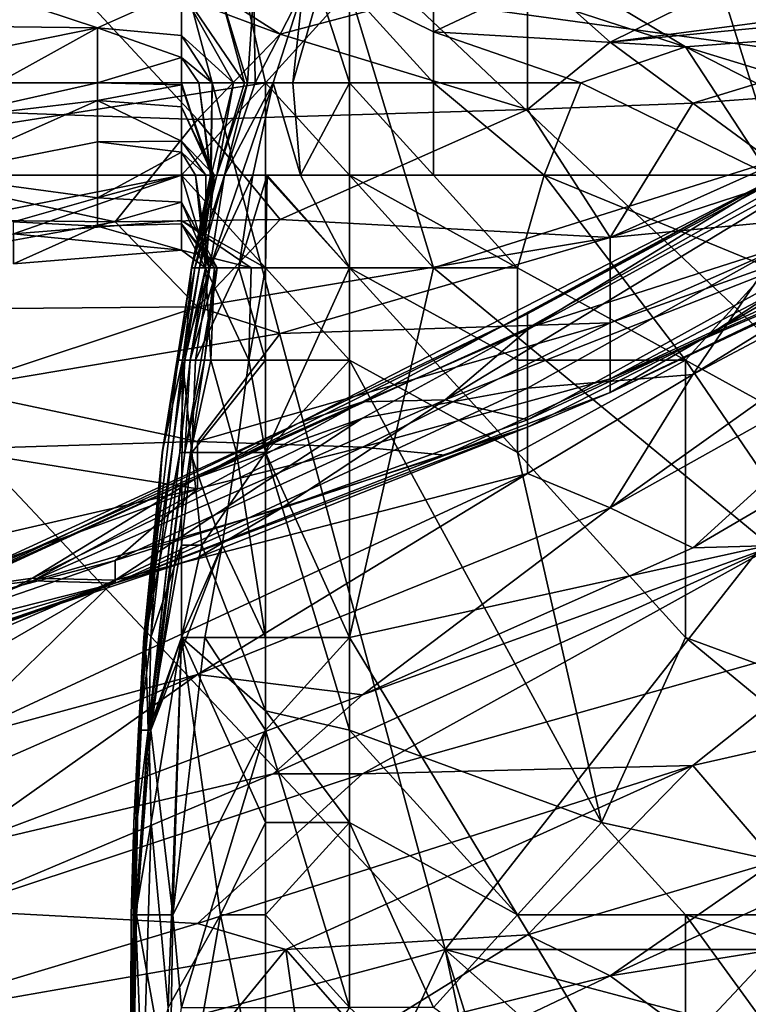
# Model space of a CAD drawing. Extents: x -0.375 to 0.375, y -0.309 to 0.309.
# Tile 192 of 226: x 0.216 to 0.235, y 0.139 to 0.164. Entities that reach past the tile are written whole.
import ezdxf

# ---------------------------------------------------------------- set-up
doc = ezdxf.new("R2010")
doc.units = 0

msp = doc.modelspace()

# ---------------------------------------------------------------- linework, layer by layer
for points in [[(0.224805, 0.165137, 0.449693), (0.241937, 0.162778, 0.449744), (0.233371, 0.181647, 0.449787)], [(0.241937, 0.162778, 0.449744), (0.244079, 0.179288, 0.449773), (0.233371, 0.181647, 0.449787)], [(0.218824, 0.171998, 0.444634), (0.231451, 0.174235, 0.444714), (0.237765, 0.154098, 0.444665)], [(0.241974, 0.163048, 0.444772), (0.231451, 0.174235, 0.444714), (0.244079, 0.174235, 0.44483)], [(0.237765, 0.154098, 0.444665), (0.231451, 0.174235, 0.444714), (0.241974, 0.163048, 0.444772)], [(0.205531, 0.162778, 0.449816), (0.220522, 0.172213, 0.449794), (0.201248, 0.169854, 0.449859)], [(0.222663, 0.162778, 0.44962), (0.220522, 0.172213, 0.449794), (0.205531, 0.162778, 0.449816)], [(0.222663, 0.162778, 0.44962), (0.224805, 0.165137, 0.449693), (0.220522, 0.172213, 0.449794)], [(0.206196, 0.163048, 0.444555), (0.176731, 0.167523, 0.444619), (0.218824, 0.171998, 0.444634)], [(0.227242, 0.140673, 0.44456), (0.206196, 0.163048, 0.444555), (0.218824, 0.171998, 0.444634)], [(0.227242, 0.140673, 0.44456), (0.218824, 0.171998, 0.444634), (0.237765, 0.154098, 0.444665)], [(0.216719, 0.168043, 0.727206), (0.216719, 0.166375, 0.721399), (0.223033, 0.164021, 0.713656)], [(0.223033, 0.164021, 0.713656), (0.229347, 0.165693, 0.719463), (0.216719, 0.168043, 0.727206)], [(0.224805, 0.165137, 0.335953), (0.226946, 0.166773, 0.327681), (0.226946, 0.164075, 0.335434)], [(0.226946, 0.166773, 0.327681), (0.229088, 0.165086, 0.331558), (0.226946, 0.164075, 0.335434)], [(0.204091, 0.162439, 0.717528), (0.216719, 0.166375, 0.721399), (0.204091, 0.166047, 0.72527)], [(0.220928, 0.161843, 0.709785), (0.216719, 0.166375, 0.721399), (0.204091, 0.162439, 0.717528)], [(0.216719, 0.166375, 0.721399), (0.220928, 0.161843, 0.709785), (0.223033, 0.164021, 0.713656)], [(0.237654, 0.165307, 0.323805), (0.237654, 0.164018, 0.327681), (0.229088, 0.166271, 0.327681)], [(0.229088, 0.166271, 0.327681), (0.237654, 0.164018, 0.327681), (0.233371, 0.163699, 0.331558)], [(0.229088, 0.166271, 0.327681), (0.233371, 0.163699, 0.331558), (0.229088, 0.165086, 0.331558)], [(0.229347, 0.165693, 0.719463), (0.231451, 0.163814, 0.711721), (0.235661, 0.165897, 0.719463)], [(0.231451, 0.163814, 0.711721), (0.23987, 0.164928, 0.713656), (0.235661, 0.165897, 0.719463)], [(0.229347, 0.165693, 0.719463), (0.223033, 0.164021, 0.713656), (0.229347, 0.162094, 0.705914)], [(0.229347, 0.162094, 0.705914), (0.231451, 0.163814, 0.711721), (0.229347, 0.165693, 0.719463)], [(0.216238, 0.164895, 0.366445), (0.220522, 0.165141, 0.366445), (0.21838, 0.164183, 0.378074)], [(0.21838, 0.164183, 0.378074), (0.220522, 0.165141, 0.366445), (0.220522, 0.163984, 0.38195)], [(0.222126, 0.162778, 0.366445), (0.221846, 0.162778, 0.378074), (0.220522, 0.165141, 0.366445)], [(0.220522, 0.165141, 0.366445), (0.221846, 0.162778, 0.378074), (0.220522, 0.163984, 0.38195)], [(0.221486, 0.165137, 0.362569), (0.222126, 0.162778, 0.366445), (0.220522, 0.165141, 0.366445)], [(0.222198, 0.162778, 0.362569), (0.222126, 0.162778, 0.366445), (0.221486, 0.165137, 0.362569)], [(0.222366, 0.165137, 0.358692), (0.222198, 0.162778, 0.362569), (0.221486, 0.165137, 0.362569)], [(0.222366, 0.165137, 0.358692), (0.222397, 0.162778, 0.354816), (0.222198, 0.162778, 0.362569)], [(0.222397, 0.162778, 0.354816), (0.222366, 0.165137, 0.358692), (0.223614, 0.165137, 0.343187)], [(0.222397, 0.162778, 0.354816), (0.223614, 0.165137, 0.343187), (0.222854, 0.162778, 0.347063)], [(0.224805, 0.16042, 0.449398), (0.224805, 0.165137, 0.449693), (0.222663, 0.162778, 0.44962)], [(0.223359, 0.162778, 0.343187), (0.222854, 0.162778, 0.347063), (0.223614, 0.165137, 0.343187)], [(0.224037, 0.165137, 0.33931), (0.223359, 0.162778, 0.343187), (0.223614, 0.165137, 0.343187)], [(0.224805, 0.162778, 0.339152), (0.223359, 0.162778, 0.343187), (0.224037, 0.165137, 0.33931)], [(0.224037, 0.165137, 0.33931), (0.224805, 0.165137, 0.335953), (0.224805, 0.162778, 0.339152)], [(0.226946, 0.162778, 0.33753), (0.224805, 0.162778, 0.339152), (0.224805, 0.165137, 0.335953)], [(0.226946, 0.164075, 0.335434), (0.226946, 0.162778, 0.33753), (0.224805, 0.165137, 0.335953)], [(0.226946, 0.158061, 0.449493), (0.241937, 0.162778, 0.449744), (0.224805, 0.165137, 0.449693)], [(0.226946, 0.158061, 0.449493), (0.224805, 0.165137, 0.449693), (0.224805, 0.16042, 0.449398)], [(0.226946, 0.164075, 0.335434), (0.229088, 0.165086, 0.331558), (0.233371, 0.163699, 0.331558)], [(0.211955, 0.164254, 0.370321), (0.216238, 0.164895, 0.366445), (0.21838, 0.164183, 0.378074)], [(0.231451, 0.163814, 0.711721), (0.241974, 0.164828, 0.711721), (0.23987, 0.164928, 0.713656)], [(0.233556, 0.162257, 0.703978), (0.241974, 0.164828, 0.711721), (0.231451, 0.163814, 0.711721)], [(0.233556, 0.162257, 0.703978), (0.237765, 0.162563, 0.702042), (0.241974, 0.164828, 0.711721)], [(0.211955, 0.164254, 0.370321), (0.21838, 0.164183, 0.378074), (0.209814, 0.162441, 0.389703)], [(0.214097, 0.161816, 0.401332), (0.209814, 0.162441, 0.389703), (0.21838, 0.164183, 0.378074)], [(0.214097, 0.161816, 0.401332), (0.21838, 0.164183, 0.378074), (0.21838, 0.162778, 0.395759)], [(0.21838, 0.164183, 0.378074), (0.220522, 0.163422, 0.389703), (0.21838, 0.162778, 0.395759)], [(0.21838, 0.164183, 0.378074), (0.220522, 0.163984, 0.38195), (0.220522, 0.163422, 0.389703)], [(0.229347, 0.162094, 0.705914), (0.223033, 0.164021, 0.713656), (0.220928, 0.161843, 0.709785)], [(0.226946, 0.164075, 0.335434), (0.230705, 0.162778, 0.335434), (0.226946, 0.162778, 0.33753)], [(0.230705, 0.162778, 0.335434), (0.226946, 0.164075, 0.335434), (0.233371, 0.163699, 0.331558)], [(0.237654, 0.164018, 0.327681), (0.244079, 0.16042, 0.3319), (0.233371, 0.163699, 0.331558)], [(0.220522, 0.163984, 0.38195), (0.221304, 0.162778, 0.389703), (0.220522, 0.163422, 0.389703)], [(0.221846, 0.162778, 0.378074), (0.221304, 0.162778, 0.389703), (0.220522, 0.163984, 0.38195)], [(0.233556, 0.162257, 0.703978), (0.231451, 0.163814, 0.711721), (0.229347, 0.162094, 0.705914)], [(0.241974, 0.163662, 0.611066), (0.229347, 0.156522, 0.60913), (0.235772, 0.158573, 0.593644)], [(0.229347, 0.156883, 0.614937), (0.241974, 0.163662, 0.611066), (0.235661, 0.160344, 0.62268)], [(0.229347, 0.156522, 0.60913), (0.241974, 0.163662, 0.611066), (0.229347, 0.156883, 0.614937)], [(0.233371, 0.163699, 0.331558), (0.235512, 0.16042, 0.336185), (0.230705, 0.162778, 0.335434)], [(0.233371, 0.163699, 0.331558), (0.244079, 0.158203, 0.335434), (0.235512, 0.16042, 0.336185)], [(0.233371, 0.163699, 0.331558), (0.244079, 0.16042, 0.3319), (0.244079, 0.158203, 0.335434)], [(0.21838, 0.162778, 0.395759), (0.220522, 0.163422, 0.389703), (0.220522, 0.162778, 0.39724)], [(0.220522, 0.163422, 0.389703), (0.220962, 0.162778, 0.39358), (0.220522, 0.162778, 0.39724)], [(0.221304, 0.162778, 0.389703), (0.220962, 0.162778, 0.39358), (0.220522, 0.163422, 0.389703)], [(0.201987, 0.133961, 0.444555), (0.206196, 0.163048, 0.444555), (0.227242, 0.140673, 0.44456)], [(0.207672, 0.16042, 0.44941), (0.222663, 0.162778, 0.44962), (0.205531, 0.162778, 0.449816)], [(0.207672, 0.16042, 0.44941), (0.220522, 0.16042, 0.449054), (0.222663, 0.162778, 0.44962)], [(0.214097, 0.161816, 0.401332), (0.21838, 0.162778, 0.395759), (0.21838, 0.162327, 0.401332)], [(0.220522, 0.162778, 0.39724), (0.220522, 0.162725, 0.397456), (0.21838, 0.162778, 0.395759)], [(0.220522, 0.162725, 0.397456), (0.21838, 0.162327, 0.401332), (0.21838, 0.162778, 0.395759)], [(0.220522, 0.16042, 0.449054), (0.222663, 0.16042, 0.449057), (0.222663, 0.162778, 0.44962)], [(0.220522, 0.162778, 0.39724), (0.220962, 0.162778, 0.39358), (0.221274, 0.16042, 0.397456)], [(0.220522, 0.162778, 0.39724), (0.221274, 0.16042, 0.397456), (0.220522, 0.162725, 0.397456)], [(0.220962, 0.162778, 0.39358), (0.221258, 0.16042, 0.39358), (0.221274, 0.16042, 0.397456)], [(0.221304, 0.162778, 0.389703), (0.221258, 0.16042, 0.39358), (0.220962, 0.162778, 0.39358)], [(0.221244, 0.158061, 0.350939), (0.221612, 0.16042, 0.354816), (0.222854, 0.162778, 0.347063)], [(0.222854, 0.162778, 0.347063), (0.222337, 0.16042, 0.347063), (0.221244, 0.158061, 0.350939)], [(0.221278, 0.16042, 0.38195), (0.221258, 0.16042, 0.39358), (0.221304, 0.162778, 0.389703)], [(0.221846, 0.162778, 0.378074), (0.221278, 0.16042, 0.38195), (0.221304, 0.162778, 0.389703)], [(0.221418, 0.16042, 0.370321), (0.221278, 0.16042, 0.38195), (0.221846, 0.162778, 0.378074)], [(0.222126, 0.162778, 0.366445), (0.221418, 0.16042, 0.370321), (0.221846, 0.162778, 0.378074)], [(0.222198, 0.162778, 0.362569), (0.221418, 0.16042, 0.370321), (0.222126, 0.162778, 0.366445)], [(0.221612, 0.16042, 0.354816), (0.221418, 0.16042, 0.370321), (0.222198, 0.162778, 0.362569)], [(0.222397, 0.162778, 0.354816), (0.221612, 0.16042, 0.354816), (0.222198, 0.162778, 0.362569)], [(0.222854, 0.162778, 0.347063), (0.221612, 0.16042, 0.354816), (0.222397, 0.162778, 0.354816)], [(0.222337, 0.16042, 0.347063), (0.222854, 0.162778, 0.347063), (0.223558, 0.16042, 0.343187)], [(0.222663, 0.16042, 0.449057), (0.224805, 0.16042, 0.449398), (0.222663, 0.162778, 0.44962)], [(0.222854, 0.162778, 0.347063), (0.223359, 0.162778, 0.343187), (0.223558, 0.16042, 0.343187)], [(0.224805, 0.162778, 0.339152), (0.223558, 0.16042, 0.343187), (0.223359, 0.162778, 0.343187)], [(0.224805, 0.162778, 0.339152), (0.224805, 0.16042, 0.341418), (0.223558, 0.16042, 0.343187)], [(0.224805, 0.162778, 0.339152), (0.226946, 0.16042, 0.340451), (0.224805, 0.16042, 0.341418)], [(0.226946, 0.162778, 0.33753), (0.226946, 0.16042, 0.340451), (0.224805, 0.162778, 0.339152)], [(0.230705, 0.162778, 0.335434), (0.229772, 0.16042, 0.33931), (0.226946, 0.162778, 0.33753)], [(0.229772, 0.16042, 0.33931), (0.226946, 0.16042, 0.340451), (0.226946, 0.162778, 0.33753)], [(0.235512, 0.150985, 0.449682), (0.241937, 0.162778, 0.449744), (0.226946, 0.158061, 0.449493)], [(0.229772, 0.16042, 0.33931), (0.230705, 0.162778, 0.335434), (0.235512, 0.16042, 0.336185)], [(0.21838, 0.162327, 0.401332), (0.220522, 0.162725, 0.397456), (0.220522, 0.162165, 0.401332)], [(0.221274, 0.16042, 0.397456), (0.221322, 0.16042, 0.401332), (0.220522, 0.162725, 0.397456)], [(0.220522, 0.162725, 0.397456), (0.221322, 0.16042, 0.401332), (0.220522, 0.162165, 0.401332)], [(0.235661, 0.160718, 0.696235), (0.237765, 0.162563, 0.702042), (0.233556, 0.162257, 0.703978)], [(0.220928, 0.161843, 0.709785), (0.204091, 0.162439, 0.717528), (0.218824, 0.159235, 0.703978)], [(0.204091, 0.159395, 0.709785), (0.218824, 0.159235, 0.703978), (0.204091, 0.162439, 0.717528)], [(0.214097, 0.16042, 0.416833), (0.21838, 0.162327, 0.401332), (0.21838, 0.161275, 0.412961)], [(0.214097, 0.161816, 0.401332), (0.21838, 0.162327, 0.401332), (0.214097, 0.16042, 0.416833)], [(0.21838, 0.162327, 0.401332), (0.220522, 0.161289, 0.412961), (0.21838, 0.161275, 0.412961)], [(0.21838, 0.162327, 0.401332), (0.220522, 0.162165, 0.401332), (0.220522, 0.161289, 0.412961)], [(0.233556, 0.162257, 0.703978), (0.229347, 0.162094, 0.705914), (0.231451, 0.158833, 0.6943)], [(0.235661, 0.160718, 0.696235), (0.233556, 0.162257, 0.703978), (0.231451, 0.158833, 0.6943)], [(0.221322, 0.16042, 0.401332), (0.221353, 0.16042, 0.409085), (0.220522, 0.162165, 0.401332)], [(0.220522, 0.162165, 0.401332), (0.221353, 0.16042, 0.409085), (0.220522, 0.161289, 0.412961)], [(0.223033, 0.159289, 0.702042), (0.229347, 0.162094, 0.705914), (0.220928, 0.161843, 0.709785)], [(0.223033, 0.159289, 0.702042), (0.231451, 0.158833, 0.6943), (0.229347, 0.162094, 0.705914)], [(0.218824, 0.159235, 0.703978), (0.223033, 0.159289, 0.702042), (0.220928, 0.161843, 0.709785)], [(0.235661, 0.160718, 0.696235), (0.231451, 0.158833, 0.6943), (0.23987, 0.161577, 0.6943)], [(0.237765, 0.159435, 0.688492), (0.23987, 0.161577, 0.6943), (0.231451, 0.158833, 0.6943)], [(0.214097, 0.16042, 0.416833), (0.21838, 0.161275, 0.412961), (0.21838, 0.159847, 0.428467)], [(0.21838, 0.161275, 0.412961), (0.220522, 0.161289, 0.412961), (0.220522, 0.161006, 0.416838)], [(0.21838, 0.161275, 0.412961), (0.220522, 0.161006, 0.416838), (0.21838, 0.159847, 0.428467)], [(0.220522, 0.161289, 0.412961), (0.22114, 0.16042, 0.416838), (0.220522, 0.161006, 0.416838)], [(0.221353, 0.16042, 0.409085), (0.22114, 0.16042, 0.416838), (0.220522, 0.161289, 0.412961)], [(0.21838, 0.159847, 0.428467), (0.220522, 0.161006, 0.416838), (0.220522, 0.16042, 0.424072)], [(0.22114, 0.16042, 0.416838), (0.220872, 0.16042, 0.420714), (0.220522, 0.161006, 0.416838)], [(0.220522, 0.161006, 0.416838), (0.220872, 0.16042, 0.420714), (0.220522, 0.16042, 0.424072)], [(0.237765, 0.15883, 0.65365), (0.227242, 0.154688, 0.642036), (0.237765, 0.16108, 0.632358)], [(0.227242, 0.154688, 0.642036), (0.229347, 0.156476, 0.634294), (0.237765, 0.16108, 0.632358)], [(0.229347, 0.156476, 0.634294), (0.235661, 0.160344, 0.62268), (0.237765, 0.16108, 0.632358)], [(0.233949, 0.156335, 0.659457), (0.241974, 0.161035, 0.655586), (0.23987, 0.15892, 0.6672)], [(0.237765, 0.15883, 0.65365), (0.241974, 0.161035, 0.655586), (0.233949, 0.156335, 0.659457)], [(0.23987, 0.156648, 0.556867), (0.244079, 0.160921, 0.568481), (0.231451, 0.151939, 0.556867)], [(0.244079, 0.160921, 0.568481), (0.233556, 0.155341, 0.574288), (0.231451, 0.151939, 0.556867)], [(0.244079, 0.160921, 0.568481), (0.242413, 0.16081, 0.576223), (0.233556, 0.155341, 0.574288)], [(0.235772, 0.158573, 0.593644), (0.233556, 0.155341, 0.574288), (0.242413, 0.16081, 0.576223)], [(0.207672, 0.16042, 0.44941), (0.211955, 0.158723, 0.447849), (0.220522, 0.16042, 0.449054)], [(0.211955, 0.158723, 0.447849), (0.216238, 0.158923, 0.447849), (0.220522, 0.16042, 0.449054)], [(0.214097, 0.16042, 0.416833), (0.21838, 0.159847, 0.428467), (0.216238, 0.159231, 0.432343)], [(0.216238, 0.158923, 0.447849), (0.220522, 0.159263, 0.447849), (0.220522, 0.16042, 0.449054)], [(0.220522, 0.16042, 0.424072), (0.220522, 0.159733, 0.428467), (0.21838, 0.159847, 0.428467)], [(0.220522, 0.16042, 0.449054), (0.222663, 0.158061, 0.448138), (0.222663, 0.16042, 0.449057)], [(0.220522, 0.159263, 0.447849), (0.222663, 0.158061, 0.448138), (0.220522, 0.16042, 0.449054)], [(0.220522, 0.16042, 0.424072), (0.220872, 0.16042, 0.420714), (0.221224, 0.158061, 0.424591)], [(0.220522, 0.16042, 0.424072), (0.221224, 0.158061, 0.424591), (0.220522, 0.159733, 0.428467)], [(0.221353, 0.16042, 0.409085), (0.220607, 0.155703, 0.412961), (0.221129, 0.158061, 0.420714)], [(0.220607, 0.155703, 0.412961), (0.221353, 0.16042, 0.409085), (0.220773, 0.158061, 0.397456)], [(0.220773, 0.158061, 0.397456), (0.221353, 0.16042, 0.409085), (0.221322, 0.16042, 0.401332)], [(0.221274, 0.16042, 0.397456), (0.220773, 0.158061, 0.397456), (0.221322, 0.16042, 0.401332)], [(0.221258, 0.16042, 0.39358), (0.220773, 0.158061, 0.397456), (0.221274, 0.16042, 0.397456)], [(0.220783, 0.158061, 0.378074), (0.220773, 0.158061, 0.397456), (0.221258, 0.16042, 0.39358)], [(0.221278, 0.16042, 0.38195), (0.220783, 0.158061, 0.378074), (0.221258, 0.16042, 0.39358)], [(0.221418, 0.16042, 0.370321), (0.220783, 0.158061, 0.378074), (0.221278, 0.16042, 0.38195)], [(0.220856, 0.158061, 0.358692), (0.220783, 0.158061, 0.378074), (0.221418, 0.16042, 0.370321)], [(0.221612, 0.16042, 0.354816), (0.220856, 0.158061, 0.358692), (0.221418, 0.16042, 0.370321)], [(0.220974, 0.158061, 0.354816), (0.220856, 0.158061, 0.358692), (0.221612, 0.16042, 0.354816)], [(0.220872, 0.16042, 0.420714), (0.221129, 0.158061, 0.420714), (0.221224, 0.158061, 0.424591)], [(0.22114, 0.16042, 0.416838), (0.221129, 0.158061, 0.420714), (0.220872, 0.16042, 0.420714)], [(0.221244, 0.158061, 0.350939), (0.220974, 0.158061, 0.354816), (0.221612, 0.16042, 0.354816)], [(0.221353, 0.16042, 0.409085), (0.221129, 0.158061, 0.420714), (0.22114, 0.16042, 0.416838)], [(0.221981, 0.158061, 0.347063), (0.221244, 0.158061, 0.350939), (0.222337, 0.16042, 0.347063)], [(0.222337, 0.16042, 0.347063), (0.222705, 0.16042, 0.345747), (0.221981, 0.158061, 0.347063)], [(0.222705, 0.16042, 0.345747), (0.222663, 0.158061, 0.345545), (0.221981, 0.158061, 0.347063)], [(0.222337, 0.16042, 0.347063), (0.223558, 0.16042, 0.343187), (0.222705, 0.16042, 0.345747)], [(0.224805, 0.158061, 0.449292), (0.224805, 0.16042, 0.449398), (0.222663, 0.16042, 0.449057)], [(0.222663, 0.158061, 0.448138), (0.224805, 0.158061, 0.449292), (0.222663, 0.16042, 0.449057)], [(0.224805, 0.158061, 0.343393), (0.222663, 0.158061, 0.345545), (0.222705, 0.16042, 0.345747)], [(0.224805, 0.158061, 0.343393), (0.222705, 0.16042, 0.345747), (0.223558, 0.16042, 0.343187)], [(0.223502, 0.154098, 0.618808), (0.235661, 0.160344, 0.62268), (0.225137, 0.154641, 0.630422)], [(0.223502, 0.154098, 0.618808), (0.229347, 0.156883, 0.614937), (0.235661, 0.160344, 0.62268)], [(0.223558, 0.16042, 0.343187), (0.224805, 0.16042, 0.341418), (0.224805, 0.158061, 0.343393)], [(0.224805, 0.16042, 0.341418), (0.226946, 0.16042, 0.340451), (0.229088, 0.158061, 0.342129)], [(0.224805, 0.158061, 0.449292), (0.226946, 0.158061, 0.449493), (0.224805, 0.16042, 0.449398)], [(0.224805, 0.16042, 0.341418), (0.229088, 0.158061, 0.342129), (0.224805, 0.158061, 0.343393)], [(0.235661, 0.160344, 0.62268), (0.229347, 0.156476, 0.634294), (0.225137, 0.154641, 0.630422)], [(0.226946, 0.16042, 0.340451), (0.229772, 0.16042, 0.33931), (0.229088, 0.158061, 0.342129)], [(0.229088, 0.158061, 0.342129), (0.229772, 0.16042, 0.33931), (0.233371, 0.155703, 0.342333)], [(0.229772, 0.16042, 0.33931), (0.235512, 0.158061, 0.33924), (0.233371, 0.155703, 0.342333)], [(0.235512, 0.158061, 0.33924), (0.229772, 0.16042, 0.33931), (0.235512, 0.16042, 0.336185)], [(0.216238, 0.159231, 0.432343), (0.21838, 0.159847, 0.428467), (0.21838, 0.159122, 0.43622)], [(0.21838, 0.159847, 0.428467), (0.220522, 0.159733, 0.428467), (0.21838, 0.159122, 0.43622)], [(0.21838, 0.159122, 0.43622), (0.220522, 0.159733, 0.428467), (0.220522, 0.159177, 0.43622)], [(0.220522, 0.159733, 0.428467), (0.221427, 0.158061, 0.432343), (0.220522, 0.159177, 0.43622)], [(0.221224, 0.158061, 0.424591), (0.221427, 0.158061, 0.432343), (0.220522, 0.159733, 0.428467)], [(0.231451, 0.156654, 0.684621), (0.23987, 0.159654, 0.684621), (0.237765, 0.159435, 0.688492)], [(0.23987, 0.159116, 0.678814), (0.23987, 0.159654, 0.684621), (0.231451, 0.155223, 0.674943)], [(0.231451, 0.155223, 0.674943), (0.23987, 0.159654, 0.684621), (0.231451, 0.156654, 0.684621)], [(0.218824, 0.159235, 0.703978), (0.204091, 0.159395, 0.709785), (0.206196, 0.156935, 0.702042)], [(0.206196, 0.156935, 0.702042), (0.220928, 0.157061, 0.696235), (0.218824, 0.159235, 0.703978)], [(0.216238, 0.158923, 0.447849), (0.220522, 0.158505, 0.443972), (0.220522, 0.159263, 0.447849)], [(0.220928, 0.157061, 0.696235), (0.223033, 0.159289, 0.702042), (0.218824, 0.159235, 0.703978)], [(0.220522, 0.159263, 0.447849), (0.222298, 0.158061, 0.447849), (0.222663, 0.158061, 0.448138)], [(0.220522, 0.158505, 0.443972), (0.222298, 0.158061, 0.447849), (0.220522, 0.159263, 0.447849)], [(0.220928, 0.157061, 0.696235), (0.231451, 0.158833, 0.6943), (0.223033, 0.159289, 0.702042)], [(0.237765, 0.159435, 0.688492), (0.231451, 0.158833, 0.6943), (0.231451, 0.156654, 0.684621)], [(0.216238, 0.159231, 0.432343), (0.21838, 0.159122, 0.43622), (0.216238, 0.158163, 0.443972)], [(0.216238, 0.158163, 0.443972), (0.21838, 0.159122, 0.43622), (0.220522, 0.158505, 0.443972)], [(0.21838, 0.159122, 0.43622), (0.220522, 0.159177, 0.43622), (0.220522, 0.158505, 0.443972)], [(0.221361, 0.158061, 0.440096), (0.221131, 0.158061, 0.443972), (0.220522, 0.159177, 0.43622)], [(0.220522, 0.159177, 0.43622), (0.221131, 0.158061, 0.443972), (0.220522, 0.158505, 0.443972)], [(0.221427, 0.158061, 0.432343), (0.221361, 0.158061, 0.440096), (0.220522, 0.159177, 0.43622)], [(0.23987, 0.158832, 0.673007), (0.23987, 0.159116, 0.678814), (0.231451, 0.155223, 0.674943)], [(0.216238, 0.158163, 0.443972), (0.220522, 0.158505, 0.443972), (0.216238, 0.158923, 0.447849)], [(0.231451, 0.158833, 0.6943), (0.220928, 0.157061, 0.696235), (0.223033, 0.15638, 0.692364)], [(0.223033, 0.15638, 0.692364), (0.231451, 0.156654, 0.684621), (0.231451, 0.158833, 0.6943)], [(0.227242, 0.154688, 0.642036), (0.237765, 0.15883, 0.65365), (0.229347, 0.154179, 0.659457)], [(0.229347, 0.154179, 0.659457), (0.237765, 0.15883, 0.65365), (0.233949, 0.156335, 0.659457)], [(0.23987, 0.15892, 0.6672), (0.23987, 0.158832, 0.673007), (0.231451, 0.154877, 0.669136)], [(0.23987, 0.15892, 0.6672), (0.231451, 0.154877, 0.669136), (0.233949, 0.156335, 0.659457)], [(0.231451, 0.154877, 0.669136), (0.23987, 0.158832, 0.673007), (0.231451, 0.155223, 0.674943)], [(0.221131, 0.158061, 0.443972), (0.222298, 0.158061, 0.447849), (0.220522, 0.158505, 0.443972)], [(0.235772, 0.158573, 0.593644), (0.229347, 0.156522, 0.60913), (0.229347, 0.154985, 0.593644)], [(0.233556, 0.155341, 0.574288), (0.235772, 0.158573, 0.593644), (0.229347, 0.154985, 0.593644)], [(0.220856, 0.158061, 0.358692), (0.220546, 0.155703, 0.354816), (0.220027, 0.153344, 0.362569)], [(0.220032, 0.153344, 0.385827), (0.220783, 0.158061, 0.378074), (0.220027, 0.153344, 0.362569)], [(0.220783, 0.158061, 0.378074), (0.220856, 0.158061, 0.358692), (0.220027, 0.153344, 0.362569)], [(0.220422, 0.155703, 0.397456), (0.220783, 0.158061, 0.378074), (0.220032, 0.153344, 0.385827)], [(0.220607, 0.155703, 0.412961), (0.220773, 0.158061, 0.397456), (0.220422, 0.155703, 0.397456)], [(0.220773, 0.158061, 0.397456), (0.220783, 0.158061, 0.378074), (0.220422, 0.155703, 0.397456)], [(0.220856, 0.158061, 0.358692), (0.220974, 0.158061, 0.354816), (0.220546, 0.155703, 0.354816)], [(0.221244, 0.158061, 0.350939), (0.220546, 0.155703, 0.354816), (0.220974, 0.158061, 0.354816)], [(0.220872, 0.155703, 0.350939), (0.220546, 0.155703, 0.354816), (0.221244, 0.158061, 0.350939)], [(0.220605, 0.153344, 0.440096), (0.221103, 0.155703, 0.440096), (0.221427, 0.158061, 0.432343)], [(0.220744, 0.155703, 0.424591), (0.220605, 0.153344, 0.440096), (0.221427, 0.158061, 0.432343)], [(0.220607, 0.155703, 0.412961), (0.220744, 0.155703, 0.424591), (0.221129, 0.158061, 0.420714)], [(0.221224, 0.158061, 0.424591), (0.220744, 0.155703, 0.424591), (0.221427, 0.158061, 0.432343)], [(0.221129, 0.158061, 0.420714), (0.220744, 0.155703, 0.424591), (0.221224, 0.158061, 0.424591)], [(0.221981, 0.158061, 0.347063), (0.220872, 0.155703, 0.350939), (0.221244, 0.158061, 0.350939)], [(0.222663, 0.155703, 0.346281), (0.220872, 0.155703, 0.350939), (0.221981, 0.158061, 0.347063)], [(0.221103, 0.155703, 0.440096), (0.221264, 0.155703, 0.443972), (0.221361, 0.158061, 0.440096)], [(0.221427, 0.158061, 0.432343), (0.221103, 0.155703, 0.440096), (0.221361, 0.158061, 0.440096)], [(0.221264, 0.155703, 0.443972), (0.222235, 0.155703, 0.447849), (0.221131, 0.158061, 0.443972)], [(0.221361, 0.158061, 0.440096), (0.221264, 0.155703, 0.443972), (0.221131, 0.158061, 0.443972)], [(0.221131, 0.158061, 0.443972), (0.222235, 0.155703, 0.447849), (0.222298, 0.158061, 0.447849)], [(0.221981, 0.158061, 0.347063), (0.222663, 0.158061, 0.345545), (0.222663, 0.155703, 0.346281)], [(0.222298, 0.158061, 0.447849), (0.222235, 0.155703, 0.447849), (0.222663, 0.158061, 0.448138)], [(0.222663, 0.158061, 0.448138), (0.222235, 0.155703, 0.447849), (0.222663, 0.153344, 0.448779)], [(0.224805, 0.155703, 0.345047), (0.222663, 0.158061, 0.345545), (0.224805, 0.158061, 0.343393)], [(0.222663, 0.155703, 0.346281), (0.222663, 0.158061, 0.345545), (0.224805, 0.155703, 0.345047)], [(0.222663, 0.153344, 0.448779), (0.224805, 0.158061, 0.449292), (0.222663, 0.158061, 0.448138)], [(0.224805, 0.148627, 0.44955), (0.224805, 0.158061, 0.449292), (0.222663, 0.153344, 0.448779)], [(0.224805, 0.158061, 0.343393), (0.229088, 0.158061, 0.342129), (0.229088, 0.155703, 0.343962)], [(0.224805, 0.148627, 0.44955), (0.235512, 0.150985, 0.449682), (0.226946, 0.158061, 0.449493)], [(0.229088, 0.153344, 0.345536), (0.224805, 0.158061, 0.343393), (0.229088, 0.155703, 0.343962)], [(0.229088, 0.153344, 0.345536), (0.224805, 0.155703, 0.345047), (0.224805, 0.158061, 0.343393)], [(0.224805, 0.148627, 0.44955), (0.226946, 0.158061, 0.449493), (0.224805, 0.158061, 0.449292)], [(0.229088, 0.155703, 0.343962), (0.229088, 0.158061, 0.342129), (0.233371, 0.155703, 0.342333)], [(0.237654, 0.153344, 0.342684), (0.233371, 0.155703, 0.342333), (0.235512, 0.158061, 0.33924)], [(0.220928, 0.157061, 0.696235), (0.206196, 0.156935, 0.702042), (0.214614, 0.154966, 0.692364)], [(0.223033, 0.15638, 0.692364), (0.220928, 0.157061, 0.696235), (0.214614, 0.154966, 0.692364)], [(0.220928, 0.152711, 0.614937), (0.229347, 0.156522, 0.60913), (0.229347, 0.156883, 0.614937)], [(0.229347, 0.156883, 0.614937), (0.223502, 0.154098, 0.618808), (0.220928, 0.152711, 0.614937)], [(0.231451, 0.156654, 0.684621), (0.223033, 0.15638, 0.692364), (0.220928, 0.153627, 0.682685)], [(0.225137, 0.153485, 0.676878), (0.231451, 0.156654, 0.684621), (0.220928, 0.153627, 0.682685)], [(0.220928, 0.152711, 0.614937), (0.225137, 0.154221, 0.607194), (0.229347, 0.156522, 0.60913)], [(0.225137, 0.153485, 0.676878), (0.231451, 0.155223, 0.674943), (0.231451, 0.156654, 0.684621)], [(0.229347, 0.156522, 0.60913), (0.225137, 0.154221, 0.607194), (0.229347, 0.154985, 0.593644)], [(0.229347, 0.156476, 0.634294), (0.227242, 0.154688, 0.642036), (0.225137, 0.154641, 0.630422)], [(0.233556, 0.150913, 0.545253), (0.23987, 0.156648, 0.556867), (0.231451, 0.151939, 0.556867)], [(0.241974, 0.155836, 0.547188), (0.23987, 0.156648, 0.556867), (0.233556, 0.150913, 0.545253)], [(0.220928, 0.153627, 0.682685), (0.223033, 0.15638, 0.692364), (0.214614, 0.154966, 0.692364)], [(0.231451, 0.154877, 0.669136), (0.229347, 0.153996, 0.665264), (0.233949, 0.156335, 0.659457)], [(0.229347, 0.154179, 0.659457), (0.233949, 0.156335, 0.659457), (0.229347, 0.153996, 0.665264)], [(0.235661, 0.150971, 0.541381), (0.241974, 0.155836, 0.547188), (0.233556, 0.150913, 0.545253)], [(0.220607, 0.155703, 0.412961), (0.219599, 0.148627, 0.397456), (0.220478, 0.153344, 0.428467)], [(0.220422, 0.155703, 0.397456), (0.219599, 0.148627, 0.397456), (0.220607, 0.155703, 0.412961)], [(0.220032, 0.153344, 0.385827), (0.219599, 0.148627, 0.397456), (0.220422, 0.155703, 0.397456)], [(0.220027, 0.153344, 0.362569), (0.220546, 0.155703, 0.354816), (0.219741, 0.148627, 0.358692)], [(0.220522, 0.150985, 0.352935), (0.219741, 0.148627, 0.358692), (0.220546, 0.155703, 0.354816)], [(0.220478, 0.153344, 0.428467), (0.220605, 0.153344, 0.440096), (0.220744, 0.155703, 0.424591)], [(0.220744, 0.155703, 0.424591), (0.220607, 0.155703, 0.412961), (0.220478, 0.153344, 0.428467)], [(0.220546, 0.155703, 0.354816), (0.220779, 0.153344, 0.350939), (0.220522, 0.150985, 0.352935)], [(0.220546, 0.155703, 0.354816), (0.220872, 0.155703, 0.350939), (0.220779, 0.153344, 0.350939)], [(0.220605, 0.153344, 0.440096), (0.220747, 0.153344, 0.443972), (0.221103, 0.155703, 0.440096)], [(0.220747, 0.153344, 0.443972), (0.22192, 0.153344, 0.447849), (0.221264, 0.155703, 0.443972)], [(0.221103, 0.155703, 0.440096), (0.220747, 0.153344, 0.443972), (0.221264, 0.155703, 0.443972)], [(0.222663, 0.155703, 0.346281), (0.220779, 0.153344, 0.350939), (0.220872, 0.155703, 0.350939)], [(0.222663, 0.153344, 0.347371), (0.220779, 0.153344, 0.350939), (0.222663, 0.155703, 0.346281)], [(0.221264, 0.155703, 0.443972), (0.22192, 0.153344, 0.447849), (0.222235, 0.155703, 0.447849)], [(0.222235, 0.155703, 0.447849), (0.22192, 0.153344, 0.447849), (0.222663, 0.153344, 0.448779)], [(0.224805, 0.155703, 0.345047), (0.222663, 0.153344, 0.347371), (0.222663, 0.155703, 0.346281)], [(0.224805, 0.146268, 0.350241), (0.222663, 0.153344, 0.347371), (0.224805, 0.155703, 0.345047)], [(0.231229, 0.14391, 0.349901), (0.224805, 0.155703, 0.345047), (0.229088, 0.153344, 0.345536)], [(0.224805, 0.146268, 0.350241), (0.224805, 0.155703, 0.345047), (0.231229, 0.14391, 0.349901)], [(0.229088, 0.155703, 0.343962), (0.233371, 0.155703, 0.342333), (0.229088, 0.153344, 0.345536)], [(0.233371, 0.148627, 0.346954), (0.229088, 0.153344, 0.345536), (0.233371, 0.155703, 0.342333)], [(0.239795, 0.146268, 0.346895), (0.233371, 0.155703, 0.342333), (0.237654, 0.153344, 0.342684)], [(0.233371, 0.148627, 0.346954), (0.233371, 0.155703, 0.342333), (0.239795, 0.146268, 0.346895)], [(0.227242, 0.153278, 0.669136), (0.231451, 0.155223, 0.674943), (0.225137, 0.153485, 0.676878)], [(0.227242, 0.153278, 0.669136), (0.231451, 0.154877, 0.669136), (0.231451, 0.155223, 0.674943)], [(0.231451, 0.151939, 0.556867), (0.233556, 0.155341, 0.574288), (0.229347, 0.152814, 0.572352)], [(0.229347, 0.152814, 0.572352), (0.233556, 0.155341, 0.574288), (0.229347, 0.154985, 0.593644)], [(0.214614, 0.153436, 0.686557), (0.220928, 0.153627, 0.682685), (0.214614, 0.154966, 0.692364)], [(0.229347, 0.154985, 0.593644), (0.225137, 0.154221, 0.607194), (0.218824, 0.150093, 0.597516)], [(0.229347, 0.152814, 0.572352), (0.229347, 0.154985, 0.593644), (0.218824, 0.150093, 0.597516)], [(0.229347, 0.153996, 0.665264), (0.231451, 0.154877, 0.669136), (0.227242, 0.153278, 0.669136)], [(0.210405, 0.148069, 0.620744), (0.225137, 0.154641, 0.630422), (0.214614, 0.149805, 0.628487)], [(0.225137, 0.154641, 0.630422), (0.210405, 0.148069, 0.620744), (0.223502, 0.154098, 0.618808)], [(0.214614, 0.149805, 0.628487), (0.225137, 0.154641, 0.630422), (0.216719, 0.150076, 0.640101)], [(0.216719, 0.150076, 0.640101), (0.225137, 0.154641, 0.630422), (0.227242, 0.154688, 0.642036)], [(0.216719, 0.150076, 0.640101), (0.227242, 0.154688, 0.642036), (0.223033, 0.151907, 0.651715)], [(0.223033, 0.151907, 0.651715), (0.227242, 0.154688, 0.642036), (0.229347, 0.154179, 0.659457)], [(0.220928, 0.152711, 0.614937), (0.216719, 0.150141, 0.607194), (0.225137, 0.154221, 0.607194)], [(0.216719, 0.150141, 0.607194), (0.218824, 0.150093, 0.597516), (0.225137, 0.154221, 0.607194)], [(0.223502, 0.154098, 0.618808), (0.210405, 0.148069, 0.620744), (0.214614, 0.149846, 0.616873)], [(0.220928, 0.152711, 0.614937), (0.223502, 0.154098, 0.618808), (0.214614, 0.149846, 0.616873)], [(0.229347, 0.153996, 0.665264), (0.227242, 0.153278, 0.669136), (0.218824, 0.150013, 0.663329)], [(0.220928, 0.150663, 0.659457), (0.229347, 0.153996, 0.665264), (0.218824, 0.150013, 0.663329)], [(0.223033, 0.151907, 0.651715), (0.229347, 0.153996, 0.665264), (0.220928, 0.150663, 0.659457)], [(0.223033, 0.151907, 0.651715), (0.229347, 0.154179, 0.659457), (0.229347, 0.153996, 0.665264)], [(0.237765, 0.140673, 0.444677), (0.227242, 0.140673, 0.44456), (0.237765, 0.154098, 0.444665)], [(0.220928, 0.153627, 0.682685), (0.214614, 0.153436, 0.686557), (0.220928, 0.152417, 0.676878)], [(0.218824, 0.150595, 0.669136), (0.227242, 0.153278, 0.669136), (0.225137, 0.153485, 0.676878)], [(0.218824, 0.150595, 0.669136), (0.225137, 0.153485, 0.676878), (0.220928, 0.152417, 0.676878)], [(0.220928, 0.152417, 0.676878), (0.225137, 0.153485, 0.676878), (0.220928, 0.153627, 0.682685)], [(0.201987, 0.148056, 0.673007), (0.220928, 0.152417, 0.676878), (0.214614, 0.153436, 0.686557)], [(0.218824, 0.150013, 0.663329), (0.227242, 0.153278, 0.669136), (0.218824, 0.150595, 0.669136)], [(0.219426, 0.146268, 0.385827), (0.219599, 0.148627, 0.397456), (0.220032, 0.153344, 0.385827)], [(0.219558, 0.148627, 0.366445), (0.219426, 0.146268, 0.385827), (0.220032, 0.153344, 0.385827)], [(0.219447, 0.146268, 0.362569), (0.219558, 0.148627, 0.366445), (0.220027, 0.153344, 0.362569)], [(0.219741, 0.148627, 0.358692), (0.219447, 0.146268, 0.362569), (0.220027, 0.153344, 0.362569)], [(0.220027, 0.153344, 0.362569), (0.219558, 0.148627, 0.366445), (0.220032, 0.153344, 0.385827)], [(0.219669, 0.146268, 0.428467), (0.220478, 0.153344, 0.428467), (0.219599, 0.148627, 0.397456)], [(0.219669, 0.146268, 0.428467), (0.219681, 0.146268, 0.440096), (0.220478, 0.153344, 0.428467)], [(0.219681, 0.146268, 0.440096), (0.219741, 0.146268, 0.443972), (0.220605, 0.153344, 0.440096)], [(0.220478, 0.153344, 0.428467), (0.219681, 0.146268, 0.440096), (0.220605, 0.153344, 0.440096)], [(0.219741, 0.146268, 0.443972), (0.221556, 0.150985, 0.447849), (0.220747, 0.153344, 0.443972)], [(0.220605, 0.153344, 0.440096), (0.219741, 0.146268, 0.443972), (0.220747, 0.153344, 0.443972)], [(0.221041, 0.150985, 0.350939), (0.220522, 0.150985, 0.352935), (0.220779, 0.153344, 0.350939)], [(0.221556, 0.150985, 0.447849), (0.22192, 0.153344, 0.447849), (0.220747, 0.153344, 0.443972)], [(0.220779, 0.153344, 0.350939), (0.222663, 0.153344, 0.347371), (0.221041, 0.150985, 0.350939)], [(0.222663, 0.153344, 0.347371), (0.222663, 0.14676, 0.350939), (0.221041, 0.150985, 0.350939)], [(0.22192, 0.153344, 0.447849), (0.221556, 0.150985, 0.447849), (0.222663, 0.148627, 0.449206)], [(0.222663, 0.153344, 0.448779), (0.22192, 0.153344, 0.447849), (0.222663, 0.148627, 0.449206)], [(0.222663, 0.148627, 0.449206), (0.224805, 0.148627, 0.44955), (0.222663, 0.153344, 0.448779)], [(0.222663, 0.14676, 0.350939), (0.222663, 0.153344, 0.347371), (0.224805, 0.146268, 0.350241)], [(0.231229, 0.14391, 0.349901), (0.229088, 0.153344, 0.345536), (0.233371, 0.148627, 0.346954)], [(0.229347, 0.152814, 0.572352), (0.218824, 0.150093, 0.597516), (0.214614, 0.145974, 0.576223)], [(0.214614, 0.145974, 0.576223), (0.220928, 0.147683, 0.564609), (0.229347, 0.152814, 0.572352)], [(0.214614, 0.149846, 0.616873), (0.216719, 0.150141, 0.607194), (0.220928, 0.152711, 0.614937)], [(0.231451, 0.151939, 0.556867), (0.229347, 0.152814, 0.572352), (0.220928, 0.147683, 0.564609)], [(0.220928, 0.152417, 0.676878), (0.201987, 0.148056, 0.673007), (0.2083, 0.147812, 0.6672)], [(0.2083, 0.147812, 0.6672), (0.218824, 0.150595, 0.669136), (0.220928, 0.152417, 0.676878)], [(0.216719, 0.150076, 0.640101), (0.223033, 0.151907, 0.651715), (0.218824, 0.150015, 0.65365)], [(0.218824, 0.150015, 0.65365), (0.223033, 0.151907, 0.651715), (0.220928, 0.150663, 0.659457)], [(0.225137, 0.147163, 0.547188), (0.231451, 0.151939, 0.556867), (0.220928, 0.147683, 0.564609)], [(0.233556, 0.150913, 0.545253), (0.231451, 0.151939, 0.556867), (0.225137, 0.147163, 0.547188)], [(0.219741, 0.148627, 0.358692), (0.220522, 0.150985, 0.352935), (0.21969, 0.146268, 0.358692)], [(0.220522, 0.150985, 0.352935), (0.220522, 0.148627, 0.353651), (0.21969, 0.146268, 0.358692)], [(0.221556, 0.150985, 0.447849), (0.219741, 0.146268, 0.443972), (0.220522, 0.148627, 0.446359)], [(0.221113, 0.148627, 0.447849), (0.221556, 0.150985, 0.447849), (0.220522, 0.148627, 0.446359)], [(0.220522, 0.148627, 0.353651), (0.220522, 0.150985, 0.352935), (0.221041, 0.150985, 0.350939)], [(0.222663, 0.14676, 0.350939), (0.220522, 0.148627, 0.353651), (0.221041, 0.150985, 0.350939)], [(0.221556, 0.150985, 0.447849), (0.221113, 0.148627, 0.447849), (0.222663, 0.148627, 0.449206)], [(0.225137, 0.147163, 0.547188), (0.222855, 0.145148, 0.543317), (0.235661, 0.150971, 0.541381)], [(0.235661, 0.150971, 0.541381), (0.222855, 0.145148, 0.543317), (0.225137, 0.145148, 0.53945)], [(0.237654, 0.1274, 0.449729), (0.235512, 0.150985, 0.449682), (0.224805, 0.148627, 0.44955)], [(0.225137, 0.145148, 0.53945), (0.237765, 0.148714, 0.531703), (0.235661, 0.150971, 0.541381)], [(0.225137, 0.147163, 0.547188), (0.235661, 0.150971, 0.541381), (0.233556, 0.150913, 0.545253)], [(0.2083, 0.147812, 0.6672), (0.21251, 0.148416, 0.665264), (0.218824, 0.150595, 0.669136)], [(0.218824, 0.150013, 0.663329), (0.21251, 0.147858, 0.659457), (0.220928, 0.150663, 0.659457)], [(0.220928, 0.150663, 0.659457), (0.21251, 0.147858, 0.659457), (0.218824, 0.150015, 0.65365)], [(0.21251, 0.148416, 0.665264), (0.218824, 0.150013, 0.663329), (0.218824, 0.150595, 0.669136)], [(0.206196, 0.144692, 0.599452), (0.218824, 0.150093, 0.597516), (0.216719, 0.150141, 0.607194)], [(0.206196, 0.144692, 0.599452), (0.216719, 0.150141, 0.607194), (0.214614, 0.149846, 0.616873)], [(0.218824, 0.150093, 0.597516), (0.206196, 0.144692, 0.599452), (0.210405, 0.145239, 0.587838)], [(0.218824, 0.150093, 0.597516), (0.210405, 0.145239, 0.587838), (0.214614, 0.145974, 0.576223)], [(0.210405, 0.147507, 0.642036), (0.216719, 0.150076, 0.640101), (0.218824, 0.150015, 0.65365)], [(0.214614, 0.149805, 0.628487), (0.216719, 0.150076, 0.640101), (0.210405, 0.147507, 0.642036)], [(0.210405, 0.147507, 0.642036), (0.218824, 0.150015, 0.65365), (0.214614, 0.148491, 0.65365)], [(0.214614, 0.148491, 0.65365), (0.218824, 0.150015, 0.65365), (0.21251, 0.147858, 0.659457)], [(0.21251, 0.147858, 0.659457), (0.218824, 0.150013, 0.663329), (0.21251, 0.148416, 0.665264)], [(0.233556, 0.145366, 0.529767), (0.237765, 0.148714, 0.531703), (0.225137, 0.145148, 0.53945)], [(0.237765, 0.146314, 0.525896), (0.237765, 0.148714, 0.531703), (0.233556, 0.145366, 0.529767)], [(0.219302, 0.14391, 0.366445), (0.219426, 0.146268, 0.385827), (0.219558, 0.148627, 0.366445)], [(0.219447, 0.146268, 0.362569), (0.219302, 0.14391, 0.366445), (0.219558, 0.148627, 0.366445)], [(0.219599, 0.148627, 0.397456), (0.219376, 0.14391, 0.409085), (0.219669, 0.146268, 0.428467)], [(0.219426, 0.146268, 0.385827), (0.219376, 0.14391, 0.409085), (0.219599, 0.148627, 0.397456)], [(0.21969, 0.146268, 0.358692), (0.219447, 0.146268, 0.362569), (0.219741, 0.148627, 0.358692)], [(0.220522, 0.148627, 0.353651), (0.219748, 0.14391, 0.358692), (0.21969, 0.146268, 0.358692)], [(0.220298, 0.141551, 0.447849), (0.220522, 0.148627, 0.446359), (0.219741, 0.146268, 0.443972)], [(0.220522, 0.148627, 0.353651), (0.220178, 0.139193, 0.358692), (0.219748, 0.14391, 0.358692)], [(0.220178, 0.139193, 0.358692), (0.220522, 0.148627, 0.353651), (0.22151, 0.141551, 0.354816)], [(0.221113, 0.148627, 0.447849), (0.220298, 0.141551, 0.447849), (0.222663, 0.146268, 0.449324)], [(0.220298, 0.141551, 0.447849), (0.221113, 0.148627, 0.447849), (0.220522, 0.148627, 0.446359)], [(0.222663, 0.14676, 0.350939), (0.222663, 0.14391, 0.352389), (0.220522, 0.148627, 0.353651)], [(0.22151, 0.141551, 0.354816), (0.220522, 0.148627, 0.353651), (0.222663, 0.14391, 0.352389)], [(0.222663, 0.148627, 0.449206), (0.221113, 0.148627, 0.447849), (0.222663, 0.146268, 0.449324)], [(0.222663, 0.146268, 0.449324), (0.224805, 0.148627, 0.44955), (0.222663, 0.148627, 0.449206)], [(0.224805, 0.139193, 0.449628), (0.224805, 0.148627, 0.44955), (0.222663, 0.146268, 0.449324)], [(0.224805, 0.139193, 0.449628), (0.237654, 0.1274, 0.449729), (0.224805, 0.148627, 0.44955)], [(0.231229, 0.14391, 0.349901), (0.233371, 0.148627, 0.346954), (0.241937, 0.141551, 0.348922)], [(0.241937, 0.141551, 0.348922), (0.233371, 0.148627, 0.346954), (0.239795, 0.146268, 0.346895)], [(0.21251, 0.144002, 0.566545), (0.220928, 0.147683, 0.564609), (0.214614, 0.145974, 0.576223)], [(0.220928, 0.147683, 0.564609), (0.21251, 0.144002, 0.566545), (0.214614, 0.143204, 0.552995)], [(0.220928, 0.147683, 0.564609), (0.214614, 0.143204, 0.552995), (0.225137, 0.147163, 0.547188)], [(0.214614, 0.143204, 0.552995), (0.222855, 0.145148, 0.543317), (0.225137, 0.147163, 0.547188)], [(0.224805, 0.14391, 0.35123), (0.222663, 0.14391, 0.352389), (0.222663, 0.14676, 0.350939)], [(0.224805, 0.14391, 0.35123), (0.222663, 0.14676, 0.350939), (0.224805, 0.146268, 0.350241)], [(0.219302, 0.14391, 0.366445), (0.219289, 0.141551, 0.378074), (0.219426, 0.146268, 0.385827)], [(0.219289, 0.141551, 0.378074), (0.219304, 0.141551, 0.397456), (0.219426, 0.146268, 0.385827)], [(0.219349, 0.141551, 0.362569), (0.219302, 0.14391, 0.366445), (0.219447, 0.146268, 0.362569)], [(0.219426, 0.146268, 0.385827), (0.219304, 0.141551, 0.397456), (0.219376, 0.14391, 0.409085)], [(0.219344, 0.141551, 0.440096), (0.219368, 0.141551, 0.443972), (0.219681, 0.146268, 0.440096)], [(0.219669, 0.146268, 0.428467), (0.219344, 0.141551, 0.440096), (0.219681, 0.146268, 0.440096)], [(0.219376, 0.14391, 0.409085), (0.219344, 0.141551, 0.440096), (0.219669, 0.146268, 0.428467)], [(0.21969, 0.146268, 0.358692), (0.219349, 0.141551, 0.362569), (0.219447, 0.146268, 0.362569)], [(0.219748, 0.14391, 0.358692), (0.219349, 0.141551, 0.362569), (0.21969, 0.146268, 0.358692)], [(0.219681, 0.146268, 0.440096), (0.219368, 0.141551, 0.443972), (0.219741, 0.146268, 0.443972)], [(0.220298, 0.141551, 0.447849), (0.219741, 0.146268, 0.443972), (0.219368, 0.141551, 0.443972)], [(0.222663, 0.146268, 0.449324), (0.220298, 0.141551, 0.447849), (0.220522, 0.139193, 0.448289)], [(0.222663, 0.139193, 0.449439), (0.222663, 0.146268, 0.449324), (0.220522, 0.139193, 0.448289)], [(0.222663, 0.139193, 0.449439), (0.224805, 0.139193, 0.449628), (0.222663, 0.146268, 0.449324)], [(0.229088, 0.141551, 0.351044), (0.224805, 0.146268, 0.350241), (0.231229, 0.14391, 0.349901)], [(0.229088, 0.141551, 0.351044), (0.224805, 0.14391, 0.35123), (0.224805, 0.146268, 0.350241)], [(0.235661, 0.142911, 0.522039), (0.237765, 0.146314, 0.525896), (0.233556, 0.145366, 0.529767)], [(0.233556, 0.145366, 0.529767), (0.220928, 0.14133, 0.535574), (0.223176, 0.140673, 0.531703)], [(0.233556, 0.145366, 0.529767), (0.225137, 0.145148, 0.53945), (0.220928, 0.14133, 0.535574)], [(0.229347, 0.141042, 0.525896), (0.233556, 0.145366, 0.529767), (0.223176, 0.140673, 0.531703)], [(0.235661, 0.142911, 0.522039), (0.233556, 0.145366, 0.529767), (0.229347, 0.141042, 0.525896)], [(0.222855, 0.145148, 0.543317), (0.214614, 0.143204, 0.552995), (0.214614, 0.141672, 0.545253)], [(0.225137, 0.145148, 0.53945), (0.222855, 0.145148, 0.543317), (0.214614, 0.141672, 0.545253)], [(0.220928, 0.14133, 0.535574), (0.225137, 0.145148, 0.53945), (0.214614, 0.141672, 0.545253)], [(0.219234, 0.141551, 0.366445), (0.219289, 0.141551, 0.378074), (0.219302, 0.14391, 0.366445)], [(0.219349, 0.141551, 0.362569), (0.219234, 0.141551, 0.366445), (0.219302, 0.14391, 0.366445)], [(0.219304, 0.141551, 0.397456), (0.219314, 0.139193, 0.428467), (0.219376, 0.14391, 0.409085)], [(0.219376, 0.14391, 0.409085), (0.219314, 0.139193, 0.428467), (0.219344, 0.141551, 0.440096)], [(0.219748, 0.14391, 0.358692), (0.219533, 0.136834, 0.362569), (0.219349, 0.141551, 0.362569)], [(0.220178, 0.139193, 0.358692), (0.219533, 0.136834, 0.362569), (0.219748, 0.14391, 0.358692)], [(0.222663, 0.14391, 0.352389), (0.222663, 0.141551, 0.353375), (0.22151, 0.141551, 0.354816)], [(0.222663, 0.141551, 0.353375), (0.222663, 0.14391, 0.352389), (0.224805, 0.14391, 0.35123)], [(0.224805, 0.139193, 0.352685), (0.222663, 0.141551, 0.353375), (0.224805, 0.14391, 0.35123)], [(0.226946, 0.139193, 0.352066), (0.224805, 0.14391, 0.35123), (0.229088, 0.141551, 0.351044)], [(0.224805, 0.139193, 0.352685), (0.224805, 0.14391, 0.35123), (0.226946, 0.139193, 0.352066)], [(0.229088, 0.141551, 0.351044), (0.231229, 0.14391, 0.349901), (0.233371, 0.141551, 0.35039)], [(0.233371, 0.141551, 0.35039), (0.231229, 0.14391, 0.349901), (0.241937, 0.141551, 0.348922)], [(0.231451, 0.14, 0.520089), (0.235661, 0.142911, 0.522039), (0.229347, 0.141042, 0.525896)], [(0.237829, 0.142911, 0.518153), (0.235661, 0.142911, 0.522039), (0.231451, 0.14, 0.520089)], [(0.235661, 0.140673, 0.512476), (0.237829, 0.142911, 0.518153), (0.231451, 0.14, 0.520089)], [(0.21251, 0.138797, 0.539446), (0.220928, 0.14133, 0.535574), (0.214614, 0.141672, 0.545253)], [(0.219215, 0.136834, 0.370321), (0.219269, 0.136834, 0.38195), (0.219234, 0.141551, 0.366445)], [(0.219261, 0.136834, 0.366445), (0.219215, 0.136834, 0.370321), (0.219234, 0.141551, 0.366445)], [(0.219349, 0.141551, 0.362569), (0.219261, 0.136834, 0.366445), (0.219234, 0.141551, 0.366445)], [(0.219234, 0.141551, 0.366445), (0.219269, 0.136834, 0.38195), (0.219289, 0.141551, 0.378074)], [(0.219533, 0.136834, 0.362569), (0.219261, 0.136834, 0.366445), (0.219349, 0.141551, 0.362569)], [(0.219289, 0.141551, 0.378074), (0.219269, 0.136834, 0.38195), (0.219304, 0.141551, 0.397456)], [(0.219269, 0.136834, 0.38195), (0.219291, 0.129758, 0.409085), (0.219304, 0.141551, 0.397456)], [(0.219304, 0.141551, 0.397456), (0.219283, 0.125041, 0.443972), (0.219314, 0.139193, 0.428467)], [(0.219291, 0.129758, 0.409085), (0.219283, 0.125041, 0.443972), (0.219304, 0.141551, 0.397456)], [(0.219289, 0.136834, 0.443972), (0.220223, 0.136834, 0.447849), (0.219368, 0.141551, 0.443972)], [(0.219344, 0.141551, 0.440096), (0.219289, 0.136834, 0.443972), (0.219368, 0.141551, 0.443972)], [(0.219314, 0.139193, 0.428467), (0.219289, 0.136834, 0.443972), (0.219344, 0.141551, 0.440096)], [(0.219368, 0.141551, 0.443972), (0.220223, 0.136834, 0.447849), (0.220298, 0.141551, 0.447849)], [(0.220522, 0.135904, 0.358692), (0.220178, 0.139193, 0.358692), (0.22151, 0.141551, 0.354816)], [(0.220298, 0.141551, 0.447849), (0.220223, 0.136834, 0.447849), (0.220522, 0.139193, 0.448289)], [(0.222663, 0.136031, 0.354816), (0.220522, 0.135904, 0.358692), (0.22151, 0.141551, 0.354816)], [(0.22151, 0.141551, 0.354816), (0.222663, 0.141551, 0.353375), (0.222663, 0.136031, 0.354816)], [(0.222663, 0.136031, 0.354816), (0.222663, 0.141551, 0.353375), (0.224805, 0.139193, 0.352685)], [(0.226946, 0.139193, 0.352066), (0.229088, 0.141551, 0.351044), (0.233371, 0.134475, 0.352186)], [(0.233371, 0.134475, 0.352186), (0.229088, 0.141551, 0.351044), (0.233371, 0.141551, 0.35039)], [(0.233371, 0.141551, 0.35039), (0.241937, 0.141551, 0.348922), (0.241937, 0.139193, 0.349891)], [(0.233371, 0.134475, 0.352186), (0.233371, 0.141551, 0.35039), (0.241937, 0.129758, 0.352277)], [(0.241937, 0.139193, 0.349891), (0.241937, 0.129758, 0.352277), (0.233371, 0.141551, 0.35039)], [(0.223176, 0.140673, 0.531703), (0.220928, 0.14133, 0.535574), (0.21251, 0.138797, 0.539446)], [(0.229347, 0.141042, 0.525896), (0.223176, 0.140673, 0.531703), (0.225137, 0.138436, 0.52366)], [(0.231451, 0.14, 0.520089), (0.229347, 0.141042, 0.525896), (0.225137, 0.138436, 0.52366)], [(0.216719, 0.118299, 0.444502), (0.201987, 0.133961, 0.444555), (0.227242, 0.140673, 0.44456)], [(0.220928, 0.137915, 0.527832), (0.223176, 0.140673, 0.531703), (0.21251, 0.138797, 0.539446)], [(0.216719, 0.118299, 0.444502), (0.227242, 0.140673, 0.44456), (0.235661, 0.100399, 0.444566)], [(0.223497, 0.138436, 0.525896), (0.223176, 0.140673, 0.531703), (0.220928, 0.137915, 0.527832)], [(0.225137, 0.138436, 0.52366), (0.223176, 0.140673, 0.531703), (0.223497, 0.138436, 0.525896)], [(0.237765, 0.140673, 0.444677), (0.235661, 0.138436, 0.444693), (0.227242, 0.140673, 0.44456)], [(0.229347, 0.133961, 0.444635), (0.227242, 0.140673, 0.44456), (0.235661, 0.138436, 0.444693)], [(0.227242, 0.140673, 0.44456), (0.229347, 0.133961, 0.444635), (0.23987, 0.129486, 0.444744)], [(0.235661, 0.100399, 0.444566), (0.227242, 0.140673, 0.44456), (0.23987, 0.129486, 0.444744)], [(0.231451, 0.14, 0.520089), (0.233556, 0.138436, 0.513936), (0.235661, 0.140673, 0.512476)], [(0.233556, 0.138436, 0.513936), (0.236699, 0.138436, 0.510411), (0.235661, 0.140673, 0.512476)], [(0.231451, 0.14, 0.520089), (0.225137, 0.138436, 0.52366), (0.228163, 0.138436, 0.520089)], [(0.233556, 0.138436, 0.513936), (0.231451, 0.14, 0.520089), (0.228163, 0.138436, 0.520089)]]:
    msp.add_3dface(points)

doc.saveas('drawing.dxf')
